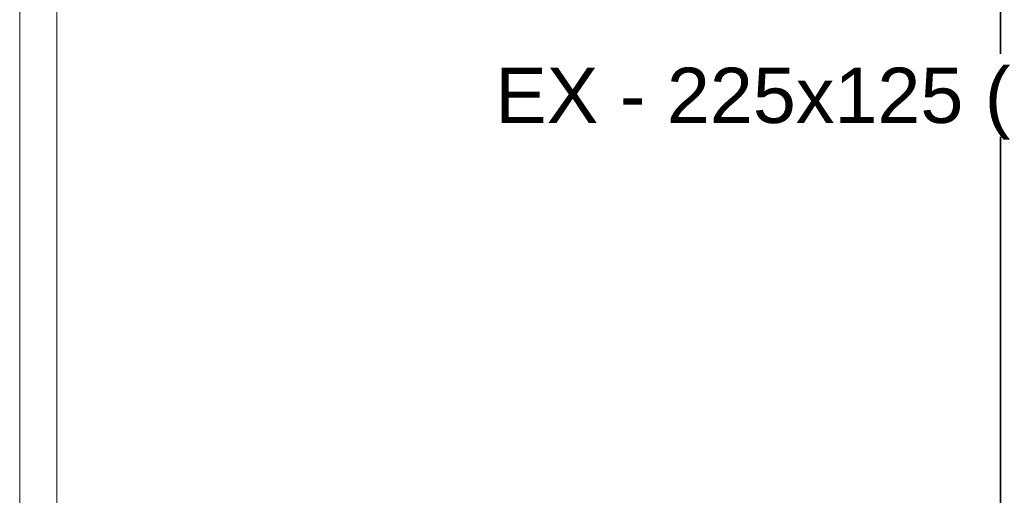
# Model space of a CAD drawing. Header units: metres. Extents: x 2.9 to 42.3, y -72.9 to -49.3.
# Tile 252 of 256: x 29.3 to 32.7, y -65.8 to -64.2. Entities that reach past the tile are written whole.
import ezdxf

# ---------------------------------------------------------------- set-up
doc = ezdxf.new("R2010")
doc.units = ezdxf.units.M
for name, color, linetype, lineweight in [('A-GENM', 7, 'Continuous', 18), ('A-WALL', 7, 'Continuous', 18), ('A-WALL-PATT', 7, 'Continuous', 18)]:
    doc.layers.add(name, color=color, linetype=linetype, lineweight=lineweight)
doc.layers.add('M-HVAC-DUCT-IDEN', color=1, linetype='Continuous', lineweight=9, true_color=0xff0000)
doc.styles.add('Arial_1', font='arial.ttf', dxfattribs={"height": 0.1875})

# ---------------------------------------------------------------- blocks, each defined once
blk = doc.blocks.new('Modelos genéricos 24 - Modelos genéricos 2-6876269-2PAV')
at = {"layer": 'A-GENM', "color": 253, "true_color": 0xaaaaaa}
for p, q in [((29.3228, -67.6707), (29.3228, -61.4605)), ((29.4492, -61.4605), (29.4492, -67.6707))]:
    blk.add_line(p, q, dxfattribs=at)
blk = doc.blocks.new('4 GRE - ESCOLA DE CINEMA E AUDIOVISUAL CINE REX R07_rvt-1-2PAV')
at = {"layer": 'A-WALL-PATT', "true_color": 0xd4d4d4}
h = blk.add_hatch(dxfattribs=at)
h.set_pattern_fill('FP_1', color=254, style=0, pattern_type=2)
h.set_pattern_definition([(50, (21.555, -62.929), (0.546555, -0.047815), [0.05715, -0.62865]), (355, (21.555, -62.929), (-0.105728, 0.573166), [0.04572, -0.50292]), (100.451, (21.601, -62.933), (0.440828, 0.52535), [0.04857, -0.53427]), (46.184, (21.555, -62.776), (0.813237, -0.12613), [0.08573, -0.94298]), (96.636, (21.623, -62.787), (0.71221, 0.742287), [0.07286, -0.80141]), (351.184, (21.555, -62.776), (0.712217, 0.742274), [0.06858, -0.75438]), (21, (21.631, -62.814), (0.454846, -0.306795), [0.05715, -0.62865]), (326, (21.631, -62.814), (0.185405, 0.55256), [0.04572, -0.50292]), (71.451, (21.669, -62.84), (0.64025, 0.245763), [0.04857, -0.53427]), (37.5, (21.555, -62.929), (0.009261, 0.2536672), [0.02515, -0.47168, 0.02515, -0.48539, -0.50482]), (37.5, (21.555, -62.929), (0.009261, 0.2536672), [-1.007, 0.02515, -0.47968]), (7.5, (21.555, -62.929), (0.200456, 0.300546), [0.02515, -0.26594, 0.02515, -0.46025, -0.1924]), (7.5, (21.555, -62.929), (0.200456, 0.300546), [-0.77648, 0.02515, -0.16726]), (327.5, (21.385, -62.929), (0.406768, -0.0171882), [0.02515, -0.16535, 0.02515, -0.56921, -0.78867]), (327.5, (21.385, -62.929), (0.406768, -0.0171882), [-0.78486, 0.02515, -0.76352]), (317.5, (21.309, -62.929), (0.444383, 0.076279), [0.02515, -0.2225, 0.02515, -0.36957, -0.56007]), (317.5, (21.309, -62.929), (0.444383, 0.076279), [-0.64237, 0.02515, -0.53492])])
h.paths.add_polyline_path([(32.6498, -65.0419), (32.649, -57.7415), (32.6473, -57.7415), (32.6473, -65.0419)])
at = {"layer": 'A-WALL', "color": 253, "true_color": 0xaaaaaa}
for p, q in [((32.6473, -57.7415), (32.6473, -65.0419)), ((32.6498, -65.0169), (32.6498, -57.7665)), ((32.6498, -65.0394), (32.6498, -65.0169)), ((32.6473, -65.0419), (32.6473, -65.9269)), ((32.6498, -65.0419), (32.6498, -65.0394)), ((32.6498, -65.0419), (32.6498, -65.9269))]:
    blk.add_line(p, q, dxfattribs=at)
at = {"layer": 'A-GENM', "color": 253, "lineweight": 18, "true_color": 0xaaaaaa}
blk.add_blockref('Modelos genéricos 24 - Modelos genéricos 2-6876269-2PAV', (0, 0), dxfattribs=at)

msp = doc.modelspace()

# ---------------------------------------------------------------- block references
at = {"lineweight": 5}
msp.add_blockref('4 GRE - ESCOLA DE CINEMA E AUDIOVISUAL CINE REX R07_rvt-1-2PAV', (0, 0), dxfattribs=at)

# ---------------------------------------------------------------- next in the draw order: texts
at = {"layer": 'M-HVAC-DUCT-IDEN', "color": 7, "insert": (30.9351, -64.3426), "char_height": 0.1875, "width": 2.741771, "attachment_point": 1, "style": 'Arial_1', "bg_fill": 3, "box_fill_scale": 1.25, "bg_fill_color": 256, "bg_fill_true_color": 13158600, "bg_fill_transparency": 0}
msp.add_mtext('EX - 225x125 (150)', dxfattribs=at)

doc.saveas('drawing.dxf')
